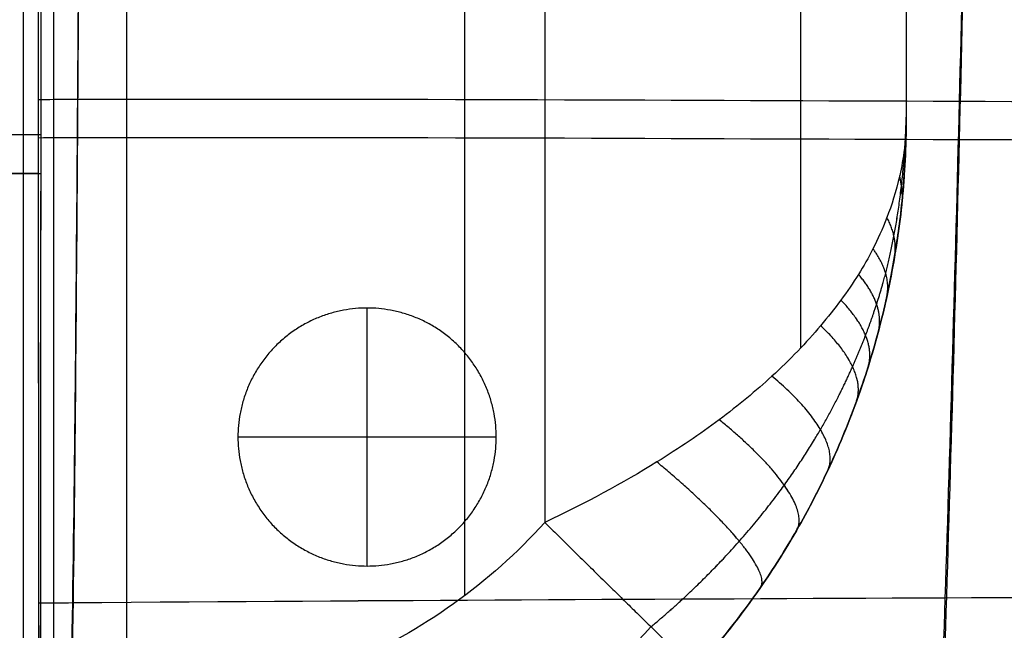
# Model space of a CAD drawing. Header units: millimetres. Extents: x 4615 to 7615, y -10799 to -9296.
# Tile 5 of 59: x 4736 to 4926, y -10121 to -10002. Entities that reach past the tile are written whole.
import ezdxf

# ---------------------------------------------------------------- set-up
doc = ezdxf.new("R2010")
doc.units = ezdxf.units.MM
doc.layers.add('COMPO4', color=7, linetype='Continuous', true_color=0x000000)

msp = doc.modelspace()

# ---------------------------------------------------------------- linework, layer by layer
at = {"layer": 'COMPO4'}
for p, q in [((4756.24, -10135.7, -20.25), (4756.24, -9490.04, -20.25)), ((4756.24, -10135.7, -320.25), (4756.24, -9490.04, -320.25)), ((4837.15, -9562.52, -20.25), (4837.15, -10099.79, -20.25)), ((4837.15, -9562.52, -320.25), (4837.15, -10099.79, -320.25)), ((4802.76, -10108.22, -722.38), (4802.76, -10058.22, -722.38)), ((4802.76, -10108.22, -767.38), (4802.76, -10058.22, -767.38)), ((4827.76, -10083.22, -722.38), (4777.76, -10083.22, -722.38)), ((4827.76, -10083.22, -767.38), (4777.76, -10083.22, -767.38))]:
    msp.add_line(p, q, dxfattribs=at)
for points, knots in [([(4739.32, -10202.68, -513.13), (4739.29, -10177.65, -513.1), (4739.22, -10118.3, -513.04), (4739.17, -10058.96, -513), (4739.15, -10024.65, -512.98), (4739.11, -9957.34, -512.94), (4739.09, -9890.03, -512.92), (4739.09, -9822.73, -512.92), (4739.09, -9755.42, -512.93), (4739.12, -9688.12, -512.94), (4739.16, -9620.82, -512.98), (4739.18, -9587.11, -513), (4739.21, -9553.4, -513.03), (4739.24, -9519.69, -513.06), (4739.25, -9503.2, -513.07), (4739.27, -9486.71, -513.08), (4739.29, -9470.22, -513.1), (4739.3, -9461.74, -513.11), (4739.31, -9453.25, -513.12), (4739.32, -9444.76, -513.13), (4739.32, -9444.1, -513.13), (4739.32, -9443.43, -513.14), (4739.33, -9442.77, -513.14)], [24.999322, 24.999322, 24.999322, 24.999322, 101.08921, 205.392995, 205.392995, 205.392995, 409.995988, 409.995988, 409.995988, 614.587079, 614.587079, 614.587079, 717.059261, 717.059261, 717.059261, 767.184972, 767.184972, 767.184972, 792.981107, 792.981107, 792.981107, 794.994839, 794.994839, 794.994839, 794.994839]), ([(4739.32, -10212.39, -346.76), (4739.29, -10187.05, -346.72), (4739.22, -10126.96, -346.65), (4739.17, -10066.89, -346.6), (4739.15, -10032.15, -346.57), (4739.11, -9964.01, -346.53), (4739.09, -9895.87, -346.51), (4739.09, -9827.73, -346.51), (4739.09, -9759.59, -346.51), (4739.12, -9691.46, -346.53), (4739.16, -9623.32, -346.58), (4739.18, -9589.19, -346.6), (4739.21, -9555.07, -346.63), (4739.24, -9520.94, -346.67), (4739.25, -9504.25, -346.68), (4739.27, -9487.55, -346.7), (4739.29, -9470.86, -346.72), (4739.3, -9462.27, -346.73), (4739.31, -9453.67, -346.75), (4739.32, -9445.08, -346.76), (4739.32, -9444.41, -346.76), (4739.32, -9443.74, -346.76), (4739.33, -9443.07, -346.76)], [24.999322, 24.999322, 24.999322, 24.999322, 101.08921, 205.392995, 205.392995, 205.392995, 409.995988, 409.995988, 409.995988, 614.587079, 614.587079, 614.587079, 717.059261, 717.059261, 717.059261, 767.184972, 767.184972, 767.184972, 792.981107, 792.981107, 792.981107, 794.994839, 794.994839, 794.994839, 794.994839]), ([(4739.4, -9442.84, -720.65), (4739.4, -9443.51, -720.65), (4739.4, -9444.17, -720.65), (4739.4, -9444.83, -720.65), (4739.41, -9453.31, -720.63), (4739.42, -9461.8, -720.62), (4739.43, -9470.28, -720.62), (4739.45, -9486.76, -720.6), (4739.47, -9503.25, -720.58), (4739.49, -9519.74, -720.57), (4739.52, -9553.44, -720.54), (4739.55, -9587.15, -720.51), (4739.57, -9620.85, -720.49), (4739.61, -9688.14, -720.45), (4739.63, -9755.44, -720.43), (4739.63, -9822.73, -720.43), (4739.63, -9890.02, -720.43), (4739.61, -9957.32, -720.45), (4739.57, -10024.62, -720.49), (4739.55, -10057.87, -720.51), (4739.51, -10117.2, -720.55), (4739.44, -10176.53, -720.61), (4739.4, -10202.61, -720.65)], [25.010782, 25.010782, 25.010782, 25.010782, 27.024518, 27.024518, 27.024518, 52.820653, 52.820653, 52.820653, 102.946365, 102.946365, 102.946365, 205.418548, 205.418548, 205.418548, 410.009639, 410.009639, 410.009639, 614.612633, 614.612633, 614.612633, 715.706204, 795.006216, 795.006216, 795.006216, 795.006216]), ([(4739.4, -9443.14, -518.79), (4739.4, -9443.81, -518.79), (4739.4, -9444.48, -518.78), (4739.4, -9445.15, -518.78), (4739.41, -9453.74, -518.77), (4739.42, -9462.33, -518.76), (4739.43, -9470.92, -518.75), (4739.45, -9487.6, -518.72), (4739.47, -9504.29, -518.71), (4739.49, -9520.99, -518.69), (4739.52, -9555.11, -518.66), (4739.55, -9589.23, -518.62), (4739.57, -9623.35, -518.6), (4739.61, -9691.48, -518.55), (4739.63, -9759.6, -518.53), (4739.63, -9827.73, -518.52), (4739.63, -9895.86, -518.52), (4739.61, -9963.99, -518.54), (4739.57, -10032.12, -518.59), (4739.55, -10065.78, -518.61), (4739.51, -10125.85, -518.67), (4739.44, -10185.92, -518.74), (4739.4, -10212.32, -518.78)], [25.010782, 25.010782, 25.010782, 25.010782, 27.024518, 27.024518, 27.024518, 52.820653, 52.820653, 52.820653, 102.946365, 102.946365, 102.946365, 205.418548, 205.418548, 205.418548, 410.009639, 410.009639, 410.009639, 614.612633, 614.612633, 614.612633, 715.706204, 795.006216, 795.006216, 795.006216, 795.006216]), ([(4741.15, -9442.77, -513.13), (4742.49, -9473.52, -513.09), (4744, -9532.65, -513.02), (4745.33, -9629.29, -512.93), (4746.67, -9725.84, -512.86), (4747.17, -9823.36, -512.83), (4747.38, -9920.87, -512.85), (4746.69, -10017.39, -512.91), (4745.95, -10113.56, -513), (4744.67, -10172.32, -513.08), (4743.55, -10202.69, -513.13)], [2467.362515, 2467.362515, 2467.362515, 2467.362515, 2558.240959, 2656.821073, 2755.401188, 2853.981302, 2952.561416, 3051.141531, 3149.721645, 3239.311717, 3239.311717, 3239.311717, 3239.311717]), ([(4741.15, -9442.85, -720.65), (4742.49, -9473.57, -720.6), (4744, -9532.68, -720.53), (4745.33, -9629.29, -720.44), (4746.67, -9725.84, -720.37), (4747.17, -9823.36, -720.35), (4747.38, -9920.87, -720.36), (4746.69, -10017.39, -720.42), (4745.95, -10113.53, -720.51), (4744.67, -10172.27, -720.59), (4743.55, -10202.6, -720.64)], [2467.438189, 2467.438189, 2467.438189, 2467.438189, 2558.240959, 2656.821073, 2755.401188, 2853.981302, 2952.561416, 3051.141531, 3149.721645, 3239.230743, 3239.230743, 3239.230743, 3239.230743]), ([(4741.15, -9443.06, -346.76), (4742.49, -9474.2, -346.7), (4744, -9534.06, -346.62), (4745.33, -9631.89, -346.51), (4746.67, -9729.64, -346.43), (4747.17, -9828.37, -346.4), (4747.38, -9927.08, -346.42), (4746.69, -10024.8, -346.49), (4745.95, -10122.16, -346.6), (4744.67, -10181.65, -346.69), (4743.55, -10212.4, -346.75)], [2467.362515, 2467.362515, 2467.362515, 2467.362515, 2558.240959, 2656.821073, 2755.401188, 2853.981302, 2952.561416, 3051.141531, 3149.721645, 3239.311717, 3239.311717, 3239.311717, 3239.311717]), ([(4741.15, -9443.14, -518.78), (4742.49, -9474.25, -518.73), (4744, -9534.08, -518.65), (4745.33, -9631.89, -518.53), (4746.67, -9729.64, -518.46), (4747.17, -9828.37, -518.42), (4747.38, -9927.08, -518.44), (4746.69, -10024.8, -518.51), (4745.95, -10122.13, -518.62), (4744.67, -10181.6, -518.72), (4743.55, -10212.31, -518.78)], [2467.438189, 2467.438189, 2467.438189, 2467.438189, 2558.240959, 2656.821073, 2755.401188, 2853.981302, 2952.561416, 3051.141531, 3149.721645, 3239.230743, 3239.230743, 3239.230743, 3239.230743]), ([(4909.13, -9442.57, -512.94), (4910.76, -9473.68, -512.65), (4913.17, -9531.82, -512.19), (4916.36, -9627.06, -511.62), (4919.03, -9724.73, -511.24), (4920.12, -9822.84, -511.11), (4919.63, -9920.83, -511.22), (4917.5, -10018.2, -511.57), (4914.79, -10113.13, -512.15), (4912.69, -10171.46, -512.64), (4911.33, -10202.9, -512.94)], [2466.887453, 2466.887453, 2466.887453, 2466.887453, 2558.240959, 2656.821073, 2755.401188, 2853.981302, 2952.561416, 3051.141531, 3149.721645, 3240.985342, 3240.985342, 3240.985342, 3240.985342]), ([(4909.13, -9442.86, -346.53), (4910.76, -9474.35, -346.18), (4913.17, -9533.22, -345.62), (4916.36, -9629.64, -344.93), (4919.03, -9728.51, -344.48), (4920.12, -9827.84, -344.32), (4919.63, -9927.04, -344.45), (4917.5, -10025.63, -344.88), (4914.79, -10121.74, -345.57), (4912.69, -10180.78, -346.16), (4911.33, -10212.61, -346.53)], [2466.887453, 2466.887453, 2466.887453, 2466.887453, 2558.240959, 2656.821073, 2755.401188, 2853.981302, 2952.561416, 3051.141531, 3149.721645, 3240.985342, 3240.985342, 3240.985342, 3240.985342]), ([(4909.16, -9443.05, -720.45), (4910.77, -9473.96, -720.16), (4913.18, -9531.97, -719.7), (4916.36, -9627.06, -719.13), (4919.03, -9724.73, -718.75), (4920.12, -9822.84, -718.62), (4919.63, -9920.83, -718.73), (4917.5, -10018.2, -719.08), (4914.79, -10112.98, -719.66), (4912.7, -10171.16, -720.15), (4911.35, -10202.4, -720.45)], [2467.355119, 2467.355119, 2467.355119, 2467.355119, 2558.240959, 2656.821073, 2755.401188, 2853.981302, 2952.561416, 3051.141531, 3149.721645, 3240.504835, 3240.504835, 3240.504835, 3240.504835]), ([(4909.16, -9443.34, -518.55), (4910.77, -9474.64, -518.2), (4913.18, -9533.37, -517.64), (4916.36, -9629.64, -516.95), (4919.03, -9728.51, -516.5), (4920.12, -9827.84, -516.34), (4919.63, -9927.04, -516.47), (4917.5, -10025.63, -516.9), (4914.79, -10121.58, -517.59), (4912.7, -10180.48, -518.18), (4911.35, -10212.11, -518.54)], [2467.355119, 2467.355119, 2467.355119, 2467.355119, 2558.240959, 2656.821073, 2755.401188, 2853.981302, 2952.561416, 3051.141531, 3149.721645, 3240.504835, 3240.504835, 3240.504835, 3240.504835]), ([(6089.48, -10014.08, -513.06), (6088.02, -10014.09, -513.05), (6026.01, -10014.49, -512.77), (5918.49, -10015.03, -512.37), (5749.33, -10015.63, -511.67), (5582.69, -10015.86, -510.6), (5414.85, -10015.58, -509.8), (5247.57, -10017.23, -509.8), (5081.07, -10018.51, -510.51), (4916.42, -10018.32, -511.59), (4808.48, -10017.69, -512.42), (4741.68, -10017.84, -512.95), (4739.15, -10017.85, -512.97)], [3215.205638, 3215.205638, 3215.205638, 3215.205638, 3219.240029, 3387.529785, 3555.819541, 3724.109297, 3892.399053, 4060.68881, 4228.978566, 4397.268322, 4565.558078, 4572.125935, 4572.125935, 4572.125935, 4572.125935]), ([(6089.24, -10014.08, -720.57), (6087.86, -10014.09, -720.56), (6025.93, -10014.49, -720.28), (5918.49, -10015.03, -719.89), (5749.33, -10015.63, -719.18), (5582.69, -10015.86, -718.12), (5414.85, -10015.58, -717.31), (5247.57, -10017.23, -717.32), (5081.07, -10018.51, -718.02), (4916.42, -10018.32, -719.1), (4808.6, -10017.69, -719.93), (4741.96, -10017.84, -720.46), (4739.58, -10017.85, -720.48)], [3215.429312, 3215.429312, 3215.429312, 3215.429312, 3219.240029, 3387.529785, 3555.819541, 3724.109297, 3892.399053, 4060.68881, 4228.978566, 4397.268322, 4565.558078, 4571.75423, 4571.75423, 4571.75423, 4571.75423]), ([(6089.48, -10021.45, -346.67), (6088.02, -10021.46, -346.66), (6026.01, -10021.87, -346.32), (5918.49, -10022.41, -345.85), (5749.33, -10023.03, -344.99), (5582.69, -10023.25, -343.71), (5414.85, -10022.97, -342.73), (5247.57, -10024.65, -342.74), (5081.07, -10025.94, -343.59), (4916.42, -10025.74, -344.89), (4808.48, -10025.11, -345.9), (4741.68, -10025.26, -346.54), (4739.15, -10025.27, -346.57)], [3215.205638, 3215.205638, 3215.205638, 3215.205638, 3219.240029, 3387.529785, 3555.819541, 3724.109297, 3892.399053, 4060.68881, 4228.978566, 4397.268322, 4565.558078, 4572.125935, 4572.125935, 4572.125935, 4572.125935]), ([(6089.24, -10021.45, -518.69), (6087.86, -10021.46, -518.68), (6025.93, -10021.87, -518.35), (5918.49, -10022.41, -517.87), (5749.33, -10023.03, -517.02), (5582.69, -10023.25, -515.73), (5414.85, -10022.97, -514.76), (5247.57, -10024.65, -514.77), (5081.07, -10025.94, -515.62), (4916.42, -10025.74, -516.92), (4808.6, -10025.11, -517.92), (4741.96, -10025.26, -518.56), (4739.58, -10025.27, -518.59)], [3215.429312, 3215.429312, 3215.429312, 3215.429312, 3219.240029, 3387.529785, 3555.819541, 3724.109297, 3892.399053, 4060.68881, 4228.978566, 4397.268322, 4565.558078, 4571.75423, 4571.75423, 4571.75423, 4571.75423]), ([(4907.15, -10021.21, -93.65), (4907.14, -10025.62, -88.12), (4906.04, -10033.05, -79.02), (4903.41, -10041.03, -69.51), (4900.71, -10046.9, -62.67), (4897.93, -10051.77, -57.06), (4894.58, -10056.69, -51.51), (4889.34, -10063.3, -44.38), (4881.92, -10071.07, -36.7), (4871.24, -10079.91, -29.08), (4857.05, -10089.53, -22.52), (4845.02, -10096.07, -20.26), (4837.15, -10099.79, -20.25)], [-77.120303, -77.120303, -77.120303, -77.120303, -71.858732, -66.597162, -61.335591, -56.074021, -50.574963, -45.075905, -34.07779, -24.404076, -14.730362, 0, 0, 0, 0]), ([(4907.15, -10021.21, -246.86), (4907.14, -10025.62, -252.39), (4906.04, -10033.05, -261.49), (4903.41, -10041.03, -271), (4900.71, -10046.9, -277.84), (4897.93, -10051.77, -283.45), (4894.58, -10056.69, -289), (4889.34, -10063.3, -296.13), (4881.92, -10071.07, -303.81), (4871.24, -10079.91, -311.42), (4857.05, -10089.53, -317.99), (4845.02, -10096.07, -320.25), (4837.15, -10099.79, -320.25)], [-77.120303, -77.120303, -77.120303, -77.120303, -71.858732, -66.597162, -61.335591, -56.074021, -50.574963, -45.075905, -34.07779, -24.404076, -14.730362, 0, 0, 0, 0]), ([(4907.15, -10021.21, -93.65), (4907.14, -10027.27, -91.34), (4906.51, -10037.41, -87.46), (4904.97, -10048.26, -83.34), (4903.38, -10056.23, -80.36), (4901.76, -10062.87, -77.96), (4899.82, -10069.6, -75.61), (4896.77, -10078.63, -72.56), (4892.39, -10089.2, -69.23), (4886.15, -10101.24, -65.97), (4877.88, -10114.38, -63.17), (4870.84, -10123.29, -62.19), (4866.24, -10128.36, -62.19)], [-77.120303, -77.120303, -77.120303, -77.120303, -71.858732, -66.597162, -61.335591, -56.074021, -50.574963, -45.075905, -34.07779, -24.404076, -14.730362, 0, 0, 0, 0]), ([(4866.24, -10128.36, -278.31), (4870.84, -10123.29, -278.31), (4877.88, -10114.38, -277.34), (4886.15, -10101.24, -274.54), (4892.39, -10089.2, -271.27), (4896.77, -10078.63, -267.95), (4899.82, -10069.6, -264.9), (4901.76, -10062.87, -262.54), (4903.38, -10056.23, -260.15), (4904.97, -10048.26, -257.17), (4906.51, -10037.41, -253.05), (4907.14, -10027.27, -249.17), (4907.15, -10021.21, -246.86)], [0, 0, 0, 0, 14.730362, 24.404076, 34.07779, 45.075905, 50.574963, 56.074021, 61.335591, 66.597162, 71.858732, 77.120303, 77.120303, 77.120303, 77.120303]), ([(4837.15, -10099.79, -20.25), (4826.5, -10111.56, -20.25), (4801.33, -10129.54, -20.25), (4771.48, -10135.71, -20.25), (4757.15, -10135.7, -20.25)], [-89.577242, -89.577242, -89.577242, -89.577242, -42.994033, 0, 0, 0, 0]), ([(4837.15, -10099.79, -320.25), (4826.5, -10111.56, -320.25), (4801.33, -10129.54, -320.25), (4771.48, -10135.71, -320.25), (4757.15, -10135.7, -320.25)], [-89.577242, -89.577242, -89.577242, -89.577242, -42.994033, 0, 0, 0, 0]), ([(5678.28, -10112.76, -512.75), (5646.54, -10112.89, -512.61), (5559.1, -10113.21, -512.17), (5415.03, -10113.45, -511.19), (5247.87, -10112.94, -510.94), (5081.17, -10113.64, -511.46), (4913.21, -10114.44, -512.19), (4805.08, -10114.9, -512.7), (4741.4, -10115.41, -513.03), (4739.22, -10115.43, -513.04)], [3628.729109, 3628.729109, 3628.729109, 3628.729109, 3724.109297, 3892.399053, 4060.68881, 4228.978566, 4397.268322, 4565.558078, 4571.469566, 4571.469566, 4571.469566, 4571.469566]), ([(5673.26, -10112.78, -720.24), (5643.2, -10112.9, -720.11), (5557.43, -10113.21, -719.67), (5415.03, -10113.45, -718.7), (5247.87, -10112.94, -718.45), (5081.17, -10113.64, -718.97), (4913.21, -10114.44, -719.7), (4805.16, -10114.9, -720.21), (4741.58, -10115.41, -720.54), (4739.5, -10115.43, -720.55)], [3633.759753, 3633.759753, 3633.759753, 3633.759753, 3724.109297, 3892.399053, 4060.68881, 4228.978566, 4397.268322, 4565.558078, 4571.214207, 4571.214207, 4571.214207, 4571.214207]), ([(4757.15, -10165.13, -32.54), (4775.16, -10165.15, -32.54), (4812.69, -10157.4, -32.54), (4844.33, -10134.79, -32.54), (4857.72, -10119.99, -32.54)], [0, 0, 0, 0, 42.994033, 89.577242, 89.577242, 89.577242, 89.577242]), ([(4757.15, -10165.13, -307.97), (4775.16, -10165.15, -307.97), (4812.69, -10157.4, -307.97), (4844.33, -10134.79, -307.97), (4857.72, -10119.99, -307.97)], [0, 0, 0, 0, 42.994033, 89.577242, 89.577242, 89.577242, 89.577242])]:
    msp.add_open_spline(points, degree=3, knots=knots, dxfattribs=at)
for points in [[(4736.24, -10156.51, -170.25), (4736.24, -9809.54, -170.25), (4736.24, -9462.57, -170.25)], [(4736.24, -10135.7, -299.28), (4736.24, -9812.87, -299.28), (4736.24, -9490.04, -299.28)], [(4736.24, -10135.7, -41.22), (4736.24, -9812.87, -41.22), (4736.24, -9490.04, -41.22)], [(4742.09, -10135.7, -26.4), (4742.09, -9812.87, -26.4), (4742.09, -9490.04, -26.4)], [(4742.09, -10135.7, -314.11), (4742.09, -9812.87, -314.11), (4742.09, -9490.04, -314.11)], [(4821.69, -10113.92, -20.25), (4821.69, -9831.3, -20.25), (4821.69, -9548.68, -20.25)], [(4821.69, -10113.92, -320.25), (4821.69, -9831.3, -320.25), (4821.69, -9548.68, -320.25)], [(4886.65, -9581.64, -41.75), (4886.65, -9823.83, -41.75), (4886.65, -10066.01, -41.75)], [(4886.65, -9581.64, -298.76), (4886.65, -9823.83, -298.76), (4886.65, -10066.01, -298.76)], [(4907.15, -9603.72, -246.86), (4907.15, -9812.47, -246.86), (4907.15, -10021.21, -246.86)], [(4907.15, -9603.72, -93.65), (4907.15, -9812.47, -93.65), (4907.15, -10021.21, -93.65)], [(4907.15, -9603.72, -170.25), (4907.15, -9812.47, -170.25), (4907.15, -10021.21, -170.25)], [(4907.15, -10021.21, -246.86), (4907.15, -10021.21, -170.25), (4907.15, -10021.21, -93.65)], [(4802.76, -10058.22, -722.38), (4802.76, -10058.22, -744.88), (4802.76, -10058.22, -767.38)], [(4777.76, -10083.22, -722.38), (4777.76, -10083.22, -744.88), (4777.76, -10083.22, -767.38)], [(4827.76, -10083.22, -722.38), (4827.76, -10083.22, -744.88), (4827.76, -10083.22, -767.38)], [(4802.76, -10108.22, -722.38), (4802.76, -10108.22, -744.88), (4802.76, -10108.22, -767.38)]]:
    msp.add_open_spline(points, degree=2, dxfattribs=at)
for points, weights in [([(4907.15, -10021.21, -170.25), (4907.15, -10177.33, -170.25), (4757.15, -10177.33, -170.25)], [1, 0.707106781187, 1]), ([(4714.36, -10024.63, -697.11), (4714.36, -10024.62, -720.68), (4739.57, -10024.62, -720.49)], [1, 0.704123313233, 1]), ([(4739.15, -10024.65, -512.98), (4714.36, -10024.65, -513.17), (4714.36, -10024.63, -536.35)], [1, 0.710077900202, 1]), ([(4714.36, -10032.13, -490.4), (4714.36, -10032.12, -518.83), (4739.57, -10032.12, -518.59)], [1, 0.704123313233, 1]), ([(4739.15, -10032.15, -346.57), (4714.36, -10032.15, -346.81), (4714.36, -10032.13, -374.76)], [1, 0.710077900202, 1]), ([(4906.41, -10036.69, -87.74), (4906.28, -10034.61, -83.72), (4905.87, -10032.52, -79.71)], [1, 0.988524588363, 1]), ([(4906.41, -10036.69, -252.76), (4906.28, -10034.61, -256.79), (4905.87, -10032.52, -260.8)], [1, 0.988524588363, 1]), ([(4904.96, -10047.78, -83.53), (4905.35, -10044.34, -76.51), (4903.4, -10040.68, -69.96)], [1, 0.980528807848, 1]), ([(4904.96, -10047.78, -256.98), (4905.35, -10044.34, -263.99), (4903.4, -10040.68, -270.55)], [1, 0.980528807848, 1]), ([(4903.38, -10055.99, -80.46), (4904.3, -10051.64, -71.13), (4900.7, -10046.72, -62.89)], [1, 0.970426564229, 1]), ([(4903.38, -10055.99, -260.04), (4904.3, -10051.64, -269.38), (4900.7, -10046.72, -277.62)], [1, 0.970426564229, 1]), ([(4901.73, -10062.77, -78.01), (4903.07, -10057.73, -66.66), (4897.89, -10051.69, -57.16)], [1, 0.958215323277, 1]), ([(4901.73, -10062.77, -262.5), (4903.07, -10057.73, -273.85), (4897.89, -10051.69, -283.34)], [1, 0.958215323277, 1]), ([(4899.76, -10069.59, -75.62), (4901.54, -10063.93, -62.12), (4894.49, -10056.68, -51.56)], [1, 0.943199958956, 1]), ([(4899.76, -10069.59, -264.88), (4901.54, -10063.93, -278.39), (4894.49, -10056.68, -288.95)], [1, 0.943199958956, 1]), ([(4897.48, -10076.36, -73.34), (4899.71, -10070.21, -57.56), (4890.57, -10061.64, -46.22)], [1, 0.925897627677, 1]), ([(4897.48, -10076.36, -267.16), (4899.71, -10070.21, -282.95), (4890.57, -10061.64, -294.29)], [1, 0.925897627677, 1]), ([(4891.95, -10089.69, -69.18), (4895.03, -10083.11, -48.33), (4881.14, -10071.43, -36.56)], [1, 0.884509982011, 1]), ([(4891.95, -10089.69, -271.33), (4895.03, -10083.11, -292.18), (4881.14, -10071.43, -303.95)], [1, 0.884509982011, 1]), ([(4885.97, -10101.19, -66.09), (4889.55, -10094.95, -40.11), (4870.93, -10079.87, -29.36)], [1, 0.840860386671, 1]), ([(4885.97, -10101.19, -274.42), (4889.55, -10094.95, -300.4), (4870.93, -10079.87, -311.14)], [1, 0.840860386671, 1]), ([(4878.93, -10112.35, -63.75), (4882.31, -10107.46, -31.9), (4858.86, -10088.05, -23.88)], [1, 0.791187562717, 1]), ([(4878.93, -10112.35, -276.76), (4882.31, -10107.46, -308.6), (4858.86, -10088.05, -316.63)], [1, 0.791187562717, 1]), ([(4837.15, -10099.79, -20.25), (4866.24, -10128.36, -20.25), (4866.24, -10128.36, -62.19)], [1, 0.707106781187, 1]), ([(4837.15, -10099.79, -320.25), (4866.24, -10128.36, -320.25), (4866.24, -10128.36, -278.31)], [1, 0.707106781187, 1])]:
    msp.add_rational_spline(points, weights, degree=2, dxfattribs=at)
for points, weights, degree, knots in [([(4857.72, -10119.99, -32.54), (4864.19, -10114.58, -33.73), (4873.49, -10105.47, -37.26), (4883.74, -10092.62, -44.06), (4891.04, -10081.34, -50.91), (4895.96, -10071.65, -57.27), (4899.32, -10063.54, -62.85), (4901.43, -10057.57, -67.05), (4903.17, -10051.71, -71.24), (4904.77, -10044.71, -76.31), (4906.28, -10035.24, -83.24), (4907, -10026.44, -89.75), (4907.15, -10021.21, -93.65)], [0.853553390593, 0.868005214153, 0.891682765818, 0.920932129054, 0.943829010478, 0.960253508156, 0.971790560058, 0.979191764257, 0.985389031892, 0.990439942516, 0.994437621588, 0.996401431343, 0.99720822], 3, [0, 0, 0, 0, 14.730362, 24.404076, 34.07779, 45.075905, 50.574963, 56.074021, 61.335591, 66.597162, 71.858732, 77.120303, 77.120303, 77.120303, 77.120303]), ([(4857.72, -10119.99, -307.97), (4864.19, -10114.58, -306.77), (4873.49, -10105.47, -303.24), (4883.74, -10092.62, -296.44), (4891.04, -10081.34, -289.6), (4895.96, -10071.65, -283.24), (4899.32, -10063.54, -277.66), (4901.43, -10057.57, -273.45), (4903.17, -10051.71, -269.27), (4904.77, -10044.71, -264.2), (4906.28, -10035.24, -257.26), (4907, -10026.44, -250.75), (4907.15, -10021.21, -246.86)], [0.853553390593, 0.868005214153, 0.891682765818, 0.920932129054, 0.943829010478, 0.960253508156, 0.971790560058, 0.979191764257, 0.985389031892, 0.990439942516, 0.994437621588, 0.996401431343, 0.99720822], 3, [0, 0, 0, 0, 14.730362, 24.404076, 34.07779, 45.075905, 50.574963, 56.074021, 61.335591, 66.597162, 71.858732, 77.120303, 77.120303, 77.120303, 77.120303]), ([(4802.76, -10108.22, -722.38), (4777.76, -10108.22, -722.38), (4777.76, -10083.22, -722.38), (4777.76, -10058.22, -722.38), (4802.76, -10058.22, -722.38), (4827.76, -10058.22, -722.38), (4827.76, -10083.22, -722.38), (4827.76, -10108.22, -722.38), (4802.76, -10108.22, -722.38)], [1, 0.707106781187, 1, 0.707106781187, 1, 0.707106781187, 1, 0.707106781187, 1], 2, [-157.079633, -157.079633, -157.079633, -117.809725, -117.809725, -78.539816, -78.539816, -39.269908, -39.269908, 0, 0, 0]), ([(4802.76, -10108.22, -767.38), (4777.76, -10108.22, -767.38), (4777.76, -10083.22, -767.38), (4777.76, -10058.22, -767.38), (4802.76, -10058.22, -767.38), (4827.76, -10058.22, -767.38), (4827.76, -10083.22, -767.38), (4827.76, -10108.22, -767.38), (4802.76, -10108.22, -767.38)], [1, 0.707106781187, 1, 0.707106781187, 1, 0.707106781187, 1, 0.707106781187, 1], 2, [-157.079633, -157.079633, -157.079633, -117.809725, -117.809725, -78.539816, -78.539816, -39.269908, -39.269908, 0, 0, 0]), ([(4802.76, -10108.22, -744.88), (4777.76, -10108.22, -744.88), (4777.76, -10083.22, -744.88), (4777.76, -10058.22, -744.88), (4802.76, -10058.22, -744.88), (4827.76, -10058.22, -744.88), (4827.76, -10083.22, -744.88), (4827.76, -10108.22, -744.88), (4802.76, -10108.22, -744.88)], [1, 0.707106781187, 1, 0.707106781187, 1, 0.707106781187, 1, 0.707106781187, 1], 2, [-157.079633, -157.079633, -157.079633, -117.809725, -117.809725, -78.539816, -78.539816, -39.269908, -39.269908, 0, 0, 0])]:
    msp.add_rational_spline(points, weights, degree=degree, knots=knots, dxfattribs=at)

doc.saveas('drawing.dxf')
